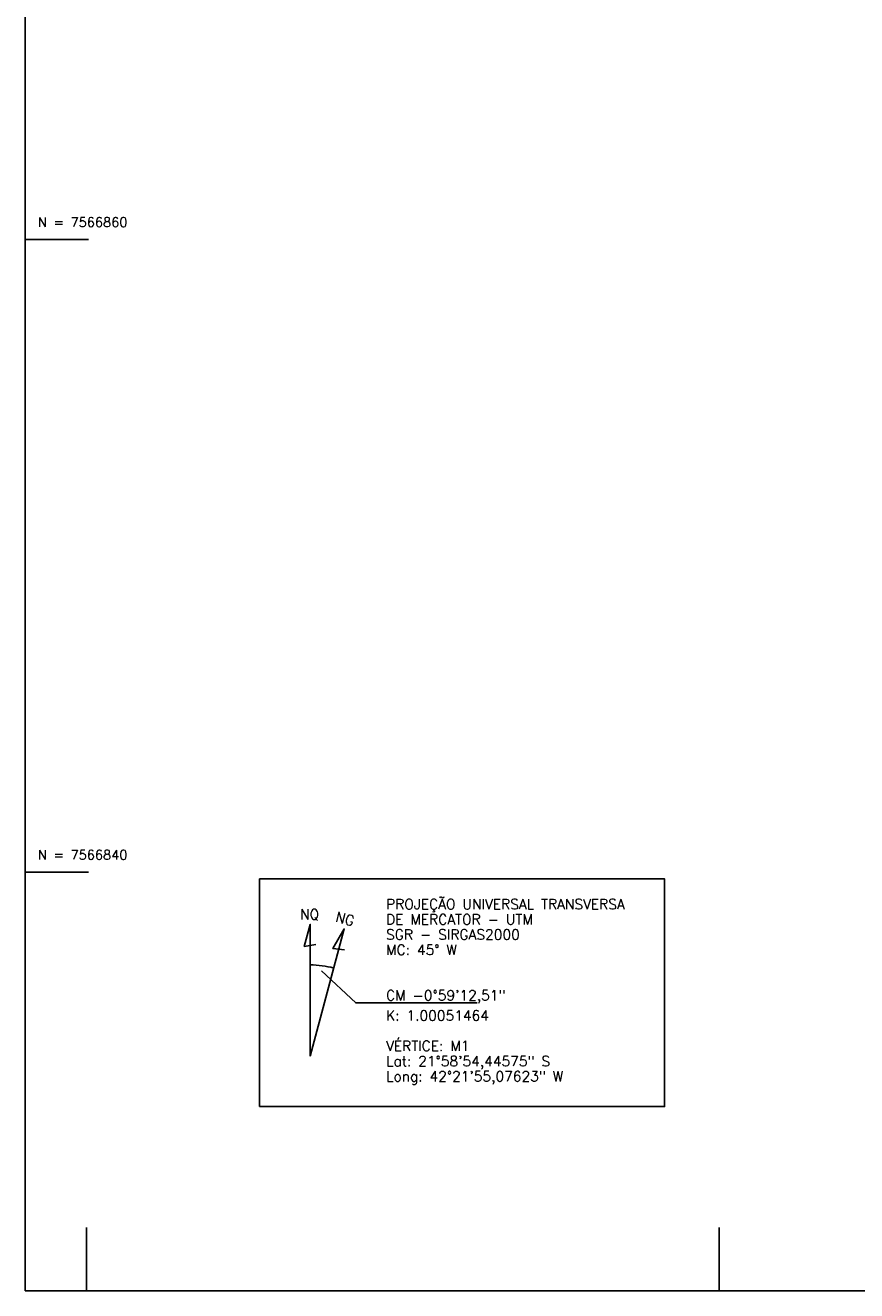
# Model space of a CAD drawing. Header units: inches. Extents: x 772018.1 to 772094.9, y 7566826.8 to 7566906.8.
# Tile 1 of 9: x 772018.1 to 772044.3, y 7566826.8 to 7566866.8. Entities that reach past the tile are written whole.
import ezdxf

# ---------------------------------------------------------------- set-up
doc = ezdxf.new("R2010")
doc.units = ezdxf.units.IN
doc.header["$MEASUREMENT"] = 0
doc.linetypes.add('CONTINUO', pattern=[0])
doc.layers.add('MURO', color=7, linetype='CONTINUO')
doc.styles.add('SIMPLEX', font='simplex', dxfattribs={"height": 0.2})

# ---------------------------------------------------------------- blocks, each defined once
blk = doc.blocks.new('FOL24F948AC56E5343DE19CE2C')
at = {"layer": 'MURO', "color": 1, "linetype": 'CONTINUO', "flags": 128}
blk.add_lwpolyline([(0, 0), (76.8, 0), (76.8, 80), (0, 80)], close=True, dxfattribs=at)
for points in [[(0, 33.228), (2, 33.228)], [(0, 13.228), (2, 13.228)], [(1.932, 0), (1.932, 2)], [(21.932, 0), (21.932, 2)]]:
    blk.add_lwpolyline(points, dxfattribs=at)
at = {"layer": 'MURO', "color": 1, "style": 'SIMPLEX'}
for s, p in [('N = 7566860', (0.4, 33.628, -3.142)), ('N = 7566840', (0.4, 13.628, -3.142))]:
    blk.add_text(s, height=0.3, dxfattribs=at).set_placement(p)

msp = doc.modelspace()

# ---------------------------------------------------------------- linework, layer by layer
at = {"layer": 'MURO', "color": 1, "linetype": 'CONTINUO', "flags": 128}
msp.add_lwpolyline([(772025.472, 7566832.589), (772038.272, 7566832.589), (772038.272, 7566839.789), (772025.472, 7566839.789), (772025.472, 7566832.589)], close=True, dxfattribs=at)
for points in [[(772027.072, 7566834.189), (772027.072, 7566838.349), (772026.885, 7566837.653), (772027.248, 7566837.717)], [(772027.072, 7566834.189), (772028.148, 7566838.207), (772027.788, 7566837.584), (772028.155, 7566837.551)], [(772027.427, 7566836.886), (772028.512, 7566835.869), (772032.352, 7566835.869)]]:
    msp.add_lwpolyline(points, dxfattribs=at)
at = {"layer": 'MURO', "color": 1, "linetype": 'CONTINUO'}
msp.add_arc((772027.072, 7566834.189), 2.88, 75, 90, dxfattribs=at)

# ---------------------------------------------------------------- block references
at = {"layer": 'MURO', "color": 255}
msp.add_blockref('FOL24F948AC56E5343DE19CE2C', (772018.068, 7566826.772), dxfattribs=at)

# ---------------------------------------------------------------- texts
at = {"layer": 'MURO', "color": 4, "style": 'SIMPLEX'}
for s, p in [('PROJEÇÃO UNIVERSAL TRANSVERSA', (772029.472, 7566838.829)), ('NQ', (772026.752, 7566838.509)), ('DE MERCATOR - UTM', (772029.472, 7566838.349)), ('SGR - SIRGAS2000', (772029.472, 7566837.869)), ('MC: 45%%d W', (772029.472, 7566837.389)), ('CM -0%%d59\'12,51"', (772029.472, 7566835.949)), ('K: 1.00051464', (772029.472, 7566835.309)), ('VÉRTICE: M1', (772029.472, 7566834.349)), ('Lat: 21%%d58\'54,44575" S', (772029.472, 7566833.869)), ('Long: 42%%d21\'55,07623" W', (772029.472, 7566833.389))]:
    msp.add_text(s, height=0.32, dxfattribs=at).set_placement(p)
msp.add_text('NG', height=0.32, rotation=345, dxfattribs=at).set_placement((772027.846, 7566838.448))

doc.saveas('drawing.dxf')
